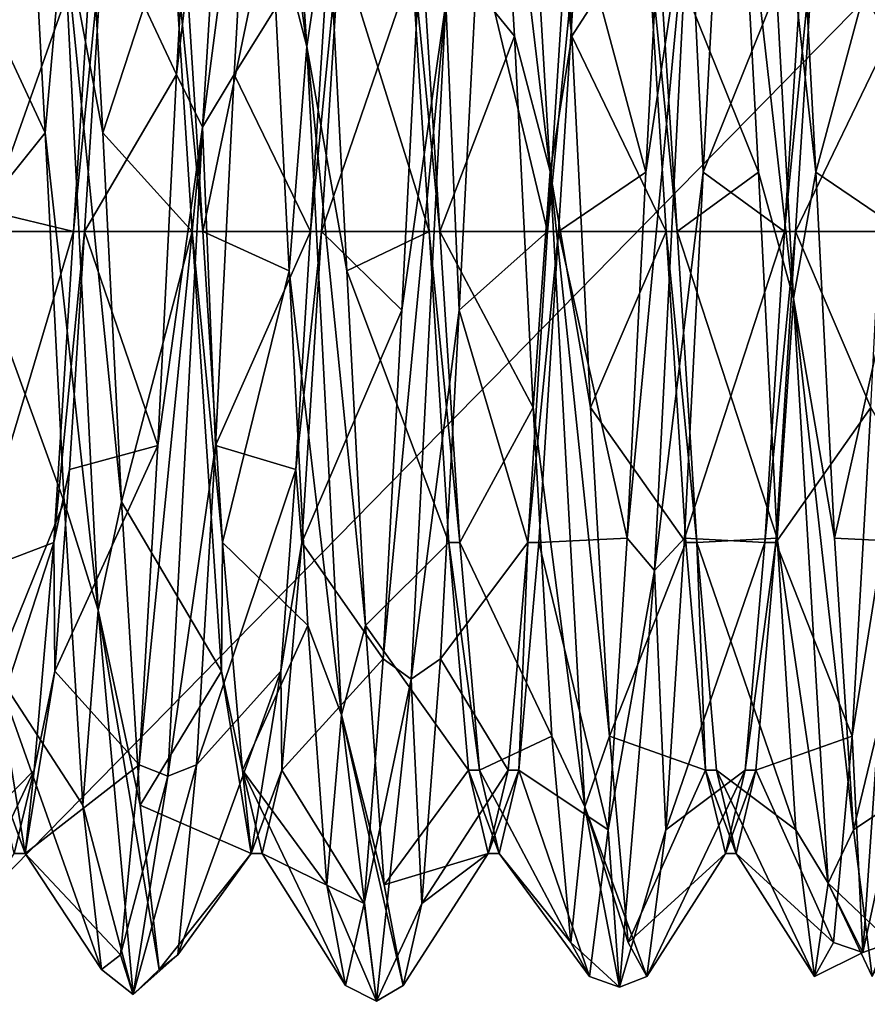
# Model space of a CAD drawing. Extents: x -50 to 50, y -119 to 244.
# Tile 36 of 112: x -13 to -10.14, y -2.61 to 0.71. Entities that reach past the tile are written whole.
import ezdxf

# ---------------------------------------------------------------- set-up
doc = ezdxf.new("R2010")
doc.units = 0
doc.header["$LTSCALE"] = 65.185185
for name, color, linetype in [('1000', 7, 'CONTINUOUS'), ('1001', 7, 'CONTINUOUS'), ('1002', 7, 'CONTINUOUS'), ('1017', 7, 'CONTINUOUS'), ('1018', 7, 'CONTINUOUS'), ('1019', 7, 'CONTINUOUS'), ('1020', 7, 'CONTINUOUS'), ('114', 7, 'CONTINUOUS'), ('116', 7, 'CONTINUOUS'), ('856', 7, 'CONTINUOUS'), ('857', 7, 'CONTINUOUS'), ('858', 7, 'CONTINUOUS'), ('859', 7, 'CONTINUOUS'), ('860', 7, 'CONTINUOUS'), ('861', 7, 'CONTINUOUS'), ('999', 7, 'CONTINUOUS')]:
    doc.layers.add(name, color=color, linetype=linetype)

msp = doc.modelspace()

# ---------------------------------------------------------------- linework, layer by layer
at = {"layer": '1000', "linetype": 'CONTINUOUS'}
for points in [[(-11.9816, 0, 46.9), (-11.915, 1.0499, 47.1813), (-12.0184, 0, 46.9), (-11.9816, 0, 46.9)], [(-11.915, 1.0499, 47.1813), (-11.9517, 1.0499, 47.1813), (-12.0184, 0, 46.9), (-11.915, 1.0499, 47.1813)], [(-11.6483, 1.0499, 50.8187), (-11.5816, 0, 51.1), (-11.685, 1.0499, 50.8187), (-11.6483, 1.0499, 50.8187)], [(-11.5816, 0, 51.1), (-11.6184, 0, 51.1), (-11.685, 1.0499, 50.8187), (-11.5816, 0, 51.1)]]:
    msp.add_3dface(points, dxfattribs=at)
at = {"layer": '1001', "linetype": 'CONTINUOUS'}
for points in [[(-11.1816, 0, 46.9), (-11.115, 1.05, 47.1813), (-11.2184, 0, 46.9), (-11.1816, 0, 46.9)], [(-11.115, 1.05, 47.1813), (-11.1517, 1.0499, 47.1813), (-11.2184, 0, 46.9), (-11.115, 1.05, 47.1813)], [(-10.8483, 1.05, 50.8187), (-10.7816, 0, 51.1), (-10.885, 1.0499, 50.8187), (-10.8483, 1.05, 50.8187)], [(-10.7816, 0, 51.1), (-10.8184, 0, 51.1), (-10.885, 1.0499, 50.8187), (-10.7816, 0, 51.1)]]:
    msp.add_3dface(points, dxfattribs=at)
at = {"layer": '1002', "linetype": 'CONTINUOUS'}
for points in [[(-10.315, 1.0499, 47.1813), (-10.3517, 1.05, 47.1813), (-10.4184, 0, 46.9), (-10.315, 1.0499, 47.1813)], [(-10.3816, 0, 46.9), (-10.315, 1.0499, 47.1813), (-10.4184, 0, 46.9), (-10.3816, 0, 46.9)]]:
    msp.add_3dface(points, dxfattribs=at)
at = {"layer": '1017', "linetype": 'CONTINUOUS'}
for points in [[(-12.8184, 0, 46.9), (-12.885, -1.0499, 47.1813), (-12.7816, 0, 46.9), (-12.8184, 0, 46.9)], [(-12.7816, 0, 46.9), (-12.885, -1.0499, 47.1813), (-12.8316, -0.8036, 47.0599), (-12.7816, 0, 46.9)], [(-12.885, -1.0499, 47.1813), (-12.8816, -1.4849, 47.5151), (-12.8316, -0.8036, 47.0599), (-12.885, -1.0499, 47.1813)], [(-12.8816, -1.4849, 47.5151), (-12.885, -1.0499, 47.1813), (-12.9517, -1.8186, 47.9499), (-12.8816, -1.4849, 47.5151)], [(-13.0816, -1.4849, 50.485), (-12.9816, -2.1, 49), (-13.085, -1.8186, 50.0501), (-13.0816, -1.4849, 50.485)], [(-12.9816, -2.1, 49), (-12.8816, -1.4849, 47.5151), (-12.9517, -1.8186, 47.9499), (-12.9816, -2.1, 49)], [(-12.9816, -2.1, 49), (-13.0184, -2.1, 49), (-13.085, -1.8186, 50.0501), (-12.9816, -2.1, 49)], [(-12.9816, -2.1, 49), (-12.9517, -1.8186, 47.9499), (-13.0184, -2.1, 49), (-12.9816, -2.1, 49)]]:
    msp.add_3dface(points, dxfattribs=at)
at = {"layer": '1018', "linetype": 'CONTINUOUS'}
for points in [[(-12.3184, -1.4849, 50.485), (-12.4184, 0, 51.1), (-12.315, -1.05, 50.8187), (-12.3184, -1.4849, 50.485)], [(-12.4184, 0, 51.1), (-12.3816, 0, 51.1), (-12.315, -1.05, 50.8187), (-12.4184, 0, 51.1)], [(-12.0483, -1.0499, 47.1813), (-11.9816, 0, 46.9), (-12.0684, -0.8036, 47.0599), (-12.0483, -1.0499, 47.1813)], [(-11.9816, 0, 46.9), (-12.0184, 0, 46.9), (-12.0684, -0.8036, 47.0599), (-11.9816, 0, 46.9)], [(-12.1184, -1.4849, 47.5151), (-12.0483, -1.0499, 47.1813), (-12.0684, -0.8036, 47.0599), (-12.1184, -1.4849, 47.5151)], [(-12.3184, -1.4849, 50.485), (-12.315, -1.05, 50.8187), (-12.2483, -1.8186, 50.05), (-12.3184, -1.4849, 50.485)], [(-12.1184, -1.4849, 47.5151), (-12.115, -1.8186, 47.9499), (-12.0483, -1.0499, 47.1813), (-12.1184, -1.4849, 47.5151)], [(-12.2184, -2.1, 49), (-12.3184, -1.4849, 50.485), (-12.2483, -1.8186, 50.05), (-12.2184, -2.1, 49)], [(-12.1184, -1.4849, 47.5151), (-12.2184, -2.1, 49), (-12.115, -1.8186, 47.9499), (-12.1184, -1.4849, 47.5151)], [(-12.2184, -2.1, 49), (-12.2483, -1.8186, 50.05), (-12.1816, -2.1, 48.9999), (-12.2184, -2.1, 49)], [(-12.2184, -2.1, 49), (-12.1816, -2.1, 48.9999), (-12.115, -1.8186, 47.9499), (-12.2184, -2.1, 49)]]:
    msp.add_3dface(points, dxfattribs=at)
at = {"layer": '1019', "linetype": 'CONTINUOUS'}
for points in [[(-11.5816, 0, 51.1), (-11.515, -1.0499, 50.8187), (-11.6184, 0, 51.1), (-11.5816, 0, 51.1)], [(-11.6184, 0, 51.1), (-11.515, -1.0499, 50.8187), (-11.5517, -1.05, 50.8187), (-11.6184, 0, 51.1)], [(-11.2483, -1.0499, 47.1813), (-11.1816, 0, 46.9), (-11.285, -1.0499, 47.1813), (-11.2483, -1.0499, 47.1813)], [(-11.1816, 0, 46.9), (-11.2184, 0, 46.9), (-11.285, -1.0499, 47.1813), (-11.1816, 0, 46.9)], [(-11.515, -1.0499, 50.8187), (-11.4483, -1.8186, 50.0501), (-11.5517, -1.05, 50.8187), (-11.515, -1.0499, 50.8187)], [(-11.4483, -1.8186, 50.0501), (-11.485, -1.8186, 50.05), (-11.5517, -1.05, 50.8187), (-11.4483, -1.8186, 50.0501)], [(-11.315, -1.8186, 47.9499), (-11.285, -1.0499, 47.1813), (-11.3517, -1.8186, 47.9499), (-11.315, -1.8186, 47.9499)], [(-11.315, -1.8186, 47.9499), (-11.2483, -1.0499, 47.1813), (-11.285, -1.0499, 47.1813), (-11.315, -1.8186, 47.9499)], [(-11.4483, -1.8186, 50.0501), (-11.3816, -2.1, 49), (-11.485, -1.8186, 50.05), (-11.4483, -1.8186, 50.0501)], [(-11.3816, -2.1, 49), (-11.4184, -2.1, 48.9999), (-11.485, -1.8186, 50.05), (-11.3816, -2.1, 49)], [(-11.3816, -2.1, 49), (-11.315, -1.8186, 47.9499), (-11.4184, -2.1, 48.9999), (-11.3816, -2.1, 49)], [(-11.315, -1.8186, 47.9499), (-11.3517, -1.8186, 47.9499), (-11.4184, -2.1, 48.9999), (-11.315, -1.8186, 47.9499)]]:
    msp.add_3dface(points, dxfattribs=at)
at = {"layer": '1020', "linetype": 'CONTINUOUS'}
for points in [[(-10.7816, 0, 51.1), (-10.715, -1.0499, 50.8187), (-10.8184, 0, 51.1), (-10.7816, 0, 51.1)], [(-10.715, -1.0499, 50.8187), (-10.7517, -1.0499, 50.8187), (-10.8184, 0, 51.1), (-10.715, -1.0499, 50.8187)], [(-10.4483, -1.0499, 47.1813), (-10.3816, 0, 46.9), (-10.485, -1.0499, 47.1813), (-10.4483, -1.0499, 47.1813)], [(-10.3816, 0, 46.9), (-10.4184, 0, 46.9), (-10.485, -1.0499, 47.1813), (-10.3816, 0, 46.9)], [(-10.715, -1.0499, 50.8187), (-10.685, -1.8186, 50.0501), (-10.7517, -1.0499, 50.8187), (-10.715, -1.0499, 50.8187)], [(-10.715, -1.0499, 50.8187), (-10.6483, -1.8186, 50.0501), (-10.685, -1.8186, 50.0501), (-10.715, -1.0499, 50.8187)], [(-10.515, -1.8186, 47.9499), (-10.4483, -1.0499, 47.1813), (-10.5517, -1.8186, 47.9499), (-10.515, -1.8186, 47.9499)], [(-10.4483, -1.0499, 47.1813), (-10.485, -1.0499, 47.1813), (-10.5517, -1.8186, 47.9499), (-10.4483, -1.0499, 47.1813)], [(-10.6483, -1.8186, 50.0501), (-10.5816, -2.1, 49.0001), (-10.685, -1.8186, 50.0501), (-10.6483, -1.8186, 50.0501)], [(-10.5816, -2.1, 49.0001), (-10.6184, -2.1, 49), (-10.685, -1.8186, 50.0501), (-10.5816, -2.1, 49.0001)], [(-10.5816, -2.1, 49.0001), (-10.515, -1.8186, 47.9499), (-10.6184, -2.1, 49), (-10.5816, -2.1, 49.0001)], [(-10.515, -1.8186, 47.9499), (-10.5517, -1.8186, 47.9499), (-10.6184, -2.1, 49), (-10.515, -1.8186, 47.9499)]]:
    msp.add_3dface(points, dxfattribs=at)
at = {"layer": '114', "linetype": 'CONTINUOUS'}
for points in [[(-23.5, 0, 71), (23.5, 0, 71), (20.3561, 11.7422, 71), (-23.5, 0, 71)], [(-20.3561, 11.7422, 71), (-23.5, 0, 71), (20.3561, 11.7422, 71), (-20.3561, 11.7422, 71)], [(-20.3561, -11.7422, 71), (23.5, 0, 71), (-23.5, 0, 71), (-20.3561, -11.7422, 71)], [(20.3561, -11.7422, 71), (23.5, 0, 71), (-20.3561, -11.7422, 71), (20.3561, -11.7422, 71)]]:
    msp.add_3dface(points, dxfattribs=at)
at = {"layer": '116', "linetype": 'CONTINUOUS'}
for points in [[(-14.3483, 3.5, 43), (-7.4833, 3.5, 43), (-14.3483, -3.5, 43), (-14.3483, 3.5, 43)], [(-14.3483, -3.5, 43), (-7.4833, 3.5, 43), (-7.4833, -3.5, 43), (-14.3483, -3.5, 43)]]:
    msp.add_3dface(points, dxfattribs=at)
at = {"layer": '856', "linetype": 'CONTINUOUS'}
for points in [[(-12.977, 1.497, 51.0604), (-12.8519, 1.0298, 51.3874), (-12.9137, 0.3324, 51.525), (-12.977, 1.497, 51.0604)], [(-12.7197, 0.3324, 51.525), (-12.8519, 1.0298, 51.3874), (-12.783, 1.497, 51.0604), (-12.7197, 0.3324, 51.525)], [(-12.8519, 1.0298, 51.3874), (-12.7346, -1.2781, 51.2642), (-12.9137, 0.3324, 51.525), (-12.8519, 1.0298, 51.3874)], [(-12.7346, -1.2781, 51.2642), (-12.8519, 1.0298, 51.3874), (-12.6563, -0.9127, 51.3776), (-12.7346, -1.2781, 51.2642)], [(-12.6563, -0.9127, 51.3776), (-12.8519, 1.0298, 51.3874), (-12.7197, 0.3324, 51.525), (-12.6563, -0.9127, 51.3776)], [(-12.9137, 0.3324, 51.525), (-12.7346, -1.2781, 51.2642), (-12.8503, -0.9127, 51.3776), (-12.9137, 0.3324, 51.525)], [(-12.8503, -0.9127, 51.3776), (-12.7346, -1.2781, 51.2642), (-12.787, -1.9366, 50.654), (-12.8503, -0.9127, 51.3776)], [(-12.593, -1.9366, 50.654), (-12.7346, -1.2781, 51.2642), (-12.6563, -0.9127, 51.3776), (-12.593, -1.9366, 50.654)], [(-12.7346, -1.2781, 51.2642), (-12.6173, -2.5761, 49.3519), (-12.787, -1.9366, 50.654), (-12.7346, -1.2781, 51.2642)], [(-12.6173, -2.5761, 49.3519), (-12.7346, -1.2781, 51.2642), (-12.5297, -2.4911, 49.5295), (-12.6173, -2.5761, 49.3519)], [(-12.5297, -2.4911, 49.5295), (-12.7346, -1.2781, 51.2642), (-12.593, -1.9366, 50.654), (-12.5297, -2.4911, 49.5295)], [(-12.6603, -2.4419, 48.2767), (-12.5, -1.8385, 47.1615), (-12.597, -1.8009, 47.1991), (-12.6603, -2.4419, 48.2767)], [(-12.5, -1.8385, 47.1615), (-12.6173, -2.5761, 49.3519), (-12.403, -1.8009, 47.1991), (-12.5, -1.8385, 47.1615)], [(-12.403, -1.8009, 47.1991), (-12.6173, -2.5761, 49.3519), (-12.4663, -2.4419, 48.2767), (-12.403, -1.8009, 47.1991)], [(-12.6173, -2.5761, 49.3519), (-12.5, -1.8385, 47.1615), (-12.6603, -2.4419, 48.2767), (-12.6173, -2.5761, 49.3519)], [(-12.787, -1.9366, 50.654), (-12.6173, -2.5761, 49.3519), (-12.7237, -2.4911, 49.5295), (-12.787, -1.9366, 50.654)], [(-12.7237, -2.4911, 49.5295), (-12.6173, -2.5761, 49.3519), (-12.6603, -2.4419, 48.2767), (-12.7237, -2.4911, 49.5295)], [(-12.4663, -2.4419, 48.2767), (-12.6173, -2.5761, 49.3519), (-12.5297, -2.4911, 49.5295), (-12.4663, -2.4419, 48.2767)]]:
    msp.add_3dface(points, dxfattribs=at)
at = {"layer": '857', "linetype": 'CONTINUOUS'}
for points in [[(-12.977, 1.497, 51.0604), (-12.9137, 0.3324, 51.525), (-13.2483, 1.05, 50.8187), (-12.977, 1.497, 51.0604)], [(-13.2483, 1.05, 50.8187), (-12.9137, 0.3324, 51.525), (-13.1816, 0, 51.1), (-13.2483, 1.05, 50.8187)], [(-12.9137, 0.3324, 51.525), (-12.8503, -0.9127, 51.3776), (-13.1816, 0, 51.1), (-12.9137, 0.3324, 51.525)], [(-13.1816, 0, 51.1), (-12.8503, -0.9127, 51.3776), (-13.0816, -1.4849, 50.485), (-13.1816, 0, 51.1)], [(-12.8503, -0.9127, 51.3776), (-12.787, -1.9366, 50.654), (-13.0816, -1.4849, 50.485), (-12.8503, -0.9127, 51.3776)], [(-12.787, -1.9366, 50.654), (-12.7237, -2.4911, 49.5295), (-13.0816, -1.4849, 50.485), (-12.787, -1.9366, 50.654)], [(-13.0816, -1.4849, 50.485), (-12.7237, -2.4911, 49.5295), (-12.9816, -2.1, 49), (-13.0816, -1.4849, 50.485)], [(-12.9816, -2.1, 49), (-12.597, -1.8009, 47.1991), (-12.8816, -1.4849, 47.5151), (-12.9816, -2.1, 49)], [(-12.6603, -2.4419, 48.2767), (-12.597, -1.8009, 47.1991), (-12.9816, -2.1, 49), (-12.6603, -2.4419, 48.2767)], [(-12.7237, -2.4911, 49.5295), (-12.6603, -2.4419, 48.2767), (-12.9816, -2.1, 49), (-12.7237, -2.4911, 49.5295)]]:
    msp.add_3dface(points, dxfattribs=at)
at = {"layer": '858', "linetype": 'CONTINUOUS'}
for points in [[(-12.7197, 0.3324, 51.525), (-12.783, 1.497, 51.0604), (-12.485, 1.05, 50.8187), (-12.7197, 0.3324, 51.525)], [(-13.0363, 1.2734, 46.7944), (-13.0997, 0.0667, 46.4541), (-12.7517, 1.05, 47.1813), (-13.0363, 1.2734, 46.7944)], [(-12.7517, 1.05, 47.1813), (-13.0997, 0.0667, 46.4541), (-12.8184, 0, 46.9), (-12.7517, 1.05, 47.1813)], [(-12.4184, 0, 51.1), (-12.7197, 0.3324, 51.525), (-12.485, 1.05, 50.8187), (-12.4184, 0, 51.1)], [(-12.6563, -0.9127, 51.3776), (-12.7197, 0.3324, 51.525), (-12.4184, 0, 51.1), (-12.6563, -0.9127, 51.3776)], [(-13.0997, 0.0667, 46.4541), (-13.163, -1.1562, 46.7308), (-12.8184, 0, 46.9), (-13.0997, 0.0667, 46.4541)], [(-12.8184, 0, 46.9), (-13.163, -1.1562, 46.7308), (-12.885, -1.0499, 47.1813), (-12.8184, 0, 46.9)], [(-12.3184, -1.4849, 50.485), (-12.6563, -0.9127, 51.3776), (-12.4184, 0, 51.1), (-12.3184, -1.4849, 50.485)], [(-12.593, -1.9366, 50.654), (-12.6563, -0.9127, 51.3776), (-12.3184, -1.4849, 50.485), (-12.593, -1.9366, 50.654)], [(-13.163, -1.1562, 46.7308), (-13.2263, -2.0989, 47.5575), (-12.885, -1.0499, 47.1813), (-13.163, -1.1562, 46.7308)], [(-12.885, -1.0499, 47.1813), (-13.2263, -2.0989, 47.5575), (-12.9517, -1.8186, 47.9499), (-12.885, -1.0499, 47.1813)], [(-12.2184, -2.1, 49), (-12.593, -1.9366, 50.654), (-12.3184, -1.4849, 50.485), (-12.2184, -2.1, 49)], [(-12.403, -1.8009, 47.1991), (-12.4663, -2.4419, 48.2767), (-12.1184, -1.4849, 47.5151), (-12.403, -1.8009, 47.1991)], [(-12.1184, -1.4849, 47.5151), (-12.4663, -2.4419, 48.2767), (-12.2184, -2.1, 49), (-12.1184, -1.4849, 47.5151)], [(-13.2263, -2.0989, 47.5575), (-13.2897, -2.5328, 48.7338), (-12.9517, -1.8186, 47.9499), (-13.2263, -2.0989, 47.5575)], [(-12.9517, -1.8186, 47.9499), (-13.2897, -2.5328, 48.7338), (-13.0184, -2.1, 49), (-12.9517, -1.8186, 47.9499)], [(-12.5297, -2.4911, 49.5295), (-12.593, -1.9366, 50.654), (-12.2184, -2.1, 49), (-12.5297, -2.4911, 49.5295)], [(-12.4663, -2.4419, 48.2767), (-12.5297, -2.4911, 49.5295), (-12.2184, -2.1, 49), (-12.4663, -2.4419, 48.2767)]]:
    msp.add_3dface(points, dxfattribs=at)
at = {"layer": '859', "linetype": 'CONTINUOUS'}
for points in [[(-12.1481, 2.3874, 50.0298), (-12.0309, 0.6241, 51.524), (-12.217, 2.0604, 50.497), (-12.1481, 2.3874, 50.0298)], [(-12.0309, 0.6241, 51.524), (-12.1481, 2.3874, 50.0298), (-11.9597, 1.0964, 51.2987), (-12.0309, 0.6241, 51.524)], [(-12.3827, 0.3519, 46.4239), (-12.2654, 2.2642, 47.7219), (-12.4703, 0.5295, 46.5089), (-12.3827, 0.3519, 46.4239)], [(-12.4703, 0.5295, 46.5089), (-12.2654, 2.2642, 47.7219), (-12.407, 1.654, 47.0634), (-12.4703, 0.5295, 46.5089)], [(-12.2654, 2.2642, 47.7219), (-12.3827, 0.3519, 46.4239), (-12.213, 1.654, 47.0634), (-12.2654, 2.2642, 47.7219)], [(-11.3272, 2.186, 50.4076), (-11.2099, 0.2015, 51.5922), (-11.3937, 1.7531, 50.8474), (-11.3272, 2.186, 50.4076)], [(-11.2099, 0.2015, 51.5922), (-11.3272, 2.186, 50.4076), (-11.1363, 0.6592, 51.46), (-11.2099, 0.2015, 51.5922)], [(-11.1363, 0.6592, 51.46), (-11.3272, 2.186, 50.4076), (-11.1997, 1.7531, 50.8474), (-11.1363, 0.6592, 51.46)], [(-12.217, 2.0604, 50.497), (-12.0309, 0.6241, 51.524), (-12.1537, 1.0964, 51.2987), (-12.217, 2.0604, 50.497)], [(-10.5062, 1.9254, 50.7472), (-10.3889, -0.2266, 51.5901), (-10.5703, 1.3871, 51.1359), (-10.5062, 1.9254, 50.7472)], [(-10.3889, -0.2266, 51.5901), (-10.5062, 1.9254, 50.7472), (-10.313, 0.1998, 51.5389), (-10.3889, -0.2266, 51.5901)], [(-10.313, 0.1998, 51.5389), (-10.5062, 1.9254, 50.7472), (-10.3763, 1.3871, 51.1359), (-10.313, 0.1998, 51.5389)], [(-11.3937, 1.7531, 50.8474), (-11.2099, 0.2015, 51.5922), (-11.3303, 0.6592, 51.46), (-11.3937, 1.7531, 50.8474)], [(-12.213, 1.654, 47.0634), (-12.3827, 0.3519, 46.4239), (-12.2763, 0.5295, 46.5089), (-12.213, 1.654, 47.0634)], [(-10.887, 0.1998, 46.4611), (-10.7407, 1.1669, 46.6766), (-10.8237, 1.3871, 46.8641), (-10.887, 0.1998, 46.4611)], [(-10.6297, 1.3871, 46.8641), (-10.7407, 1.1669, 46.6766), (-10.693, 0.1998, 46.4611), (-10.6297, 1.3871, 46.8641)], [(-10.5703, 1.3871, 51.1359), (-10.3889, -0.2266, 51.5901), (-10.507, 0.1998, 51.5389), (-10.5703, 1.3871, 51.1359)], [(-10.858, -1.1443, 46.6654), (-10.7407, 1.1669, 46.6766), (-10.9503, -1.0359, 46.6734), (-10.858, -1.1443, 46.6654)], [(-10.9503, -1.0359, 46.6734), (-10.7407, 1.1669, 46.6766), (-10.887, 0.1998, 46.4611), (-10.9503, -1.0359, 46.6734)], [(-10.7407, 1.1669, 46.6766), (-10.858, -1.1443, 46.6654), (-10.693, 0.1998, 46.4611), (-10.7407, 1.1669, 46.6766)], [(-12.1537, 1.0964, 51.2987), (-12.0309, 0.6241, 51.524), (-12.0903, -0.1333, 51.5433), (-12.1537, 1.0964, 51.2987)], [(-11.8963, -0.1333, 51.5433), (-12.0309, 0.6241, 51.524), (-11.9597, 1.0964, 51.2987), (-11.8963, -0.1333, 51.5433)], [(-11.7103, -0.2662, 46.4672), (-11.5617, 0.7698, 46.5166), (-11.647, 0.9746, 46.6471), (-11.7103, -0.2662, 46.4672)], [(-11.453, 0.9746, 46.6471), (-11.5617, 0.7698, 46.5166), (-11.5163, -0.2662, 46.4672), (-11.453, 0.9746, 46.6471)], [(-11.679, -1.5119, 46.8848), (-11.5617, 0.7698, 46.5166), (-11.7737, -1.4425, 46.9011), (-11.679, -1.5119, 46.8848)], [(-11.7737, -1.4425, 46.9011), (-11.5617, 0.7698, 46.5166), (-11.7103, -0.2662, 46.4672), (-11.7737, -1.4425, 46.9011)], [(-11.5617, 0.7698, 46.5166), (-11.679, -1.5119, 46.8848), (-11.5163, -0.2662, 46.4672), (-11.5617, 0.7698, 46.5166)], [(-11.3303, 0.6592, 51.46), (-11.2099, 0.2015, 51.5922), (-11.267, -0.5945, 51.4764), (-11.3303, 0.6592, 51.46)], [(-11.073, -0.5945, 51.4764), (-11.2099, 0.2015, 51.5922), (-11.1363, 0.6592, 51.46), (-11.073, -0.5945, 51.4764)], [(-12.0309, 0.6241, 51.524), (-11.9136, -1.6323, 51.0237), (-12.0903, -0.1333, 51.5433), (-12.0309, 0.6241, 51.524)], [(-11.9136, -1.6323, 51.0237), (-12.0309, 0.6241, 51.524), (-11.833, -1.3307, 51.1715), (-11.9136, -1.6323, 51.0237)], [(-11.833, -1.3307, 51.1715), (-12.0309, 0.6241, 51.524), (-11.8963, -0.1333, 51.5433), (-11.833, -1.3307, 51.1715)], [(-12.5337, -0.7233, 46.5581), (-12.3827, 0.3519, 46.4239), (-12.4703, 0.5295, 46.5089), (-12.5337, -0.7233, 46.5581)], [(-12.2763, 0.5295, 46.5089), (-12.3827, 0.3519, 46.4239), (-12.3397, -0.7233, 46.5581), (-12.2763, 0.5295, 46.5089)], [(-12.597, -1.8009, 47.1991), (-12.5, -1.8385, 47.1615), (-12.3827, 0.3519, 46.4239), (-12.597, -1.8009, 47.1991)], [(-12.597, -1.8009, 47.1991), (-12.3827, 0.3519, 46.4239), (-12.5337, -0.7233, 46.5581), (-12.597, -1.8009, 47.1991)], [(-12.3827, 0.3519, 46.4239), (-12.5, -1.8385, 47.1615), (-12.3397, -0.7233, 46.5581), (-12.3827, 0.3519, 46.4239)], [(-11.2099, 0.2015, 51.5922), (-11.0926, -1.9423, 50.7285), (-11.267, -0.5945, 51.4764), (-11.2099, 0.2015, 51.5922)], [(-11.0926, -1.9423, 50.7285), (-11.2099, 0.2015, 51.5922), (-11.0097, -1.7041, 50.8926), (-11.0926, -1.9423, 50.7285)], [(-11.0097, -1.7041, 50.8926), (-11.2099, 0.2015, 51.5922), (-11.073, -0.5945, 51.4764), (-11.0097, -1.7041, 50.8926)], [(-10.693, 0.1998, 46.4611), (-10.858, -1.1443, 46.6654), (-10.7563, -1.0359, 46.6734), (-10.693, 0.1998, 46.4611)], [(-10.507, 0.1998, 51.5389), (-10.3889, -0.2266, 51.5901), (-10.4437, -1.0359, 51.3266), (-10.507, 0.1998, 51.5389)], [(-10.2497, -1.0359, 51.3266), (-10.3889, -0.2266, 51.5901), (-10.313, 0.1998, 51.5389), (-10.2497, -1.0359, 51.3266)], [(-12.0903, -0.1333, 51.5433), (-11.9136, -1.6323, 51.0237), (-12.027, -1.3307, 51.1715), (-12.0903, -0.1333, 51.5433)], [(-10.3889, -0.2266, 51.5901), (-10.2716, -2.1996, 50.3863), (-10.4437, -1.0359, 51.3266), (-10.3889, -0.2266, 51.5901)], [(-10.2716, -2.1996, 50.3863), (-10.3889, -0.2266, 51.5901), (-10.1863, -2.0205, 50.5504), (-10.2716, -2.1996, 50.3863)], [(-10.1863, -2.0205, 50.5504), (-10.3889, -0.2266, 51.5901), (-10.2497, -1.0359, 51.3266), (-10.1863, -2.0205, 50.5504)], [(-11.5163, -0.2662, 46.4672), (-11.679, -1.5119, 46.8848), (-11.5797, -1.4425, 46.9011), (-11.5163, -0.2662, 46.4672)], [(-11.267, -0.5945, 51.4764), (-11.0926, -1.9423, 50.7285), (-11.2037, -1.7041, 50.8926), (-11.267, -0.5945, 51.4764)], [(-10.1903, -1.7041, 47.1074), (-10.037, -0.7457, 46.5092), (-10.127, -0.5945, 46.5236), (-10.1903, -1.7041, 47.1074)], [(-12.5, -1.8385, 47.1615), (-12.403, -1.8009, 47.1991), (-12.3397, -0.7233, 46.5581), (-12.5, -1.8385, 47.1615)], [(-10.1543, -2.4345, 48.0871), (-10.037, -0.7457, 46.5092), (-10.1903, -1.7041, 47.1074), (-10.1543, -2.4345, 48.0871)], [(-10.037, -0.7457, 46.5092), (-10.1543, -2.4345, 48.0871), (-9.9963, -1.7041, 47.1074), (-10.037, -0.7457, 46.5092)], [(-11.0137, -2.0205, 47.4496), (-10.858, -1.1443, 46.6654), (-10.9503, -1.0359, 46.6734), (-11.0137, -2.0205, 47.4496)], [(-10.7563, -1.0359, 46.6734), (-10.858, -1.1443, 46.6654), (-10.8197, -2.0205, 47.4496), (-10.7563, -1.0359, 46.6734)], [(-10.4437, -1.0359, 51.3266), (-10.2716, -2.1996, 50.3863), (-10.3803, -2.0205, 50.5504), (-10.4437, -1.0359, 51.3266)], [(-10.9753, -2.5513, 48.4989), (-10.858, -1.1443, 46.6654), (-11.0137, -2.0205, 47.4496), (-10.9753, -2.5513, 48.4989)], [(-10.858, -1.1443, 46.6654), (-10.9753, -2.5513, 48.4989), (-10.8197, -2.0205, 47.4496), (-10.858, -1.1443, 46.6654)], [(-12.027, -1.3307, 51.1715), (-11.9136, -1.6323, 51.0237), (-11.9637, -2.2056, 50.2734), (-12.027, -1.3307, 51.1715)], [(-11.7697, -2.2056, 50.2734), (-11.9136, -1.6323, 51.0237), (-11.833, -1.3307, 51.1715), (-11.7697, -2.2056, 50.2734)], [(-11.837, -2.2692, 47.8438), (-11.679, -1.5119, 46.8848), (-11.7737, -1.4425, 46.9011), (-11.837, -2.2692, 47.8438)], [(-11.5797, -1.4425, 46.9011), (-11.679, -1.5119, 46.8848), (-11.643, -2.2692, 47.8438), (-11.5797, -1.4425, 46.9011)], [(-11.7963, -2.5989, 48.9244), (-11.679, -1.5119, 46.8848), (-11.837, -2.2692, 47.8438), (-11.7963, -2.5989, 48.9244)], [(-11.679, -1.5119, 46.8848), (-11.7963, -2.5989, 48.9244), (-11.643, -2.2692, 47.8438), (-11.679, -1.5119, 46.8848)], [(-11.9136, -1.6323, 51.0237), (-11.7963, -2.5989, 48.9244), (-11.9637, -2.2056, 50.2734), (-11.9136, -1.6323, 51.0237)], [(-11.7963, -2.5989, 48.9244), (-11.9136, -1.6323, 51.0237), (-11.7063, -2.5459, 49.0667), (-11.7963, -2.5989, 48.9244)], [(-11.7063, -2.5459, 49.0667), (-11.9136, -1.6323, 51.0237), (-11.7697, -2.2056, 50.2734), (-11.7063, -2.5459, 49.0667)], [(-11.2037, -1.7041, 50.8926), (-11.0926, -1.9423, 50.7285), (-11.1403, -2.4007, 49.8501), (-11.2037, -1.7041, 50.8926)], [(-10.9463, -2.4007, 49.8501), (-11.0926, -1.9423, 50.7285), (-11.0097, -1.7041, 50.8926), (-10.9463, -2.4007, 49.8501)], [(-10.2537, -2.4007, 48.1499), (-10.1543, -2.4345, 48.0871), (-10.1903, -1.7041, 47.1074), (-10.2537, -2.4007, 48.1499)], [(-9.9963, -1.7041, 47.1074), (-10.1543, -2.4345, 48.0871), (-10.0597, -2.4007, 48.1499), (-9.9963, -1.7041, 47.1074)], [(-11.0926, -1.9423, 50.7285), (-10.9753, -2.5513, 48.4989), (-11.1403, -2.4007, 49.8501), (-11.0926, -1.9423, 50.7285)], [(-10.9753, -2.5513, 48.4989), (-11.0926, -1.9423, 50.7285), (-10.883, -2.5154, 48.6016), (-10.9753, -2.5513, 48.4989)], [(-10.883, -2.5154, 48.6016), (-11.0926, -1.9423, 50.7285), (-10.9463, -2.4007, 49.8501), (-10.883, -2.5154, 48.6016)], [(-11.077, -2.5154, 48.6016), (-10.9753, -2.5513, 48.4989), (-11.0137, -2.0205, 47.4496), (-11.077, -2.5154, 48.6016)], [(-10.8197, -2.0205, 47.4496), (-10.9753, -2.5513, 48.4989), (-10.883, -2.5154, 48.6016), (-10.8197, -2.0205, 47.4496)], [(-10.3803, -2.0205, 50.5504), (-10.2716, -2.1996, 50.3863), (-10.317, -2.5154, 49.3984), (-10.3803, -2.0205, 50.5504)], [(-10.123, -2.5154, 49.3984), (-10.2716, -2.1996, 50.3863), (-10.1863, -2.0205, 50.5504), (-10.123, -2.5154, 49.3984)], [(-11.9637, -2.2056, 50.2734), (-11.7963, -2.5989, 48.9244), (-11.9003, -2.5459, 49.0667), (-11.9637, -2.2056, 50.2734)], [(-10.2716, -2.1996, 50.3863), (-10.1543, -2.4345, 48.0871), (-10.317, -2.5154, 49.3984), (-10.2716, -2.1996, 50.3863)], [(-10.1543, -2.4345, 48.0871), (-10.2716, -2.1996, 50.3863), (-10.0597, -2.4007, 48.1499), (-10.1543, -2.4345, 48.0871)], [(-10.0597, -2.4007, 48.1499), (-10.2716, -2.1996, 50.3863), (-10.123, -2.5154, 49.3984), (-10.0597, -2.4007, 48.1499)], [(-11.9003, -2.5459, 49.0667), (-11.7963, -2.5989, 48.9244), (-11.837, -2.2692, 47.8438), (-11.9003, -2.5459, 49.0667)], [(-11.643, -2.2692, 47.8438), (-11.7963, -2.5989, 48.9244), (-11.7063, -2.5459, 49.0667), (-11.643, -2.2692, 47.8438)], [(-11.1403, -2.4007, 49.8501), (-10.9753, -2.5513, 48.4989), (-11.077, -2.5154, 48.6016), (-11.1403, -2.4007, 49.8501)], [(-10.317, -2.5154, 49.3984), (-10.1543, -2.4345, 48.0871), (-10.2537, -2.4007, 48.1499), (-10.317, -2.5154, 49.3984)]]:
    msp.add_3dface(points, dxfattribs=at)
at = {"layer": '860', "linetype": 'CONTINUOUS'}
for points in [[(-11.3937, 1.7531, 50.8474), (-11.3303, 0.6592, 51.46), (-11.6483, 1.0499, 50.8187), (-11.3937, 1.7531, 50.8474)], [(-10.0637, 0.6592, 46.54), (-10.0003, 1.7531, 47.1526), (-10.315, 1.0499, 47.1813), (-10.0637, 0.6592, 46.54)], [(-12.4703, 0.5295, 46.5089), (-12.407, 1.654, 47.0634), (-12.715, 1.0499, 47.1813), (-12.4703, 0.5295, 46.5089)], [(-10.887, 0.1998, 46.4611), (-10.8237, 1.3871, 46.8641), (-11.115, 1.05, 47.1813), (-10.887, 0.1998, 46.4611)], [(-10.5703, 1.3871, 51.1359), (-10.507, 0.1998, 51.5389), (-10.8483, 1.05, 50.8187), (-10.5703, 1.3871, 51.1359)], [(-12.4483, 1.0499, 50.8187), (-12.1537, 1.0964, 51.2987), (-12.3816, 0, 51.1), (-12.4483, 1.0499, 50.8187)], [(-12.1537, 1.0964, 51.2987), (-12.0903, -0.1333, 51.5433), (-12.3816, 0, 51.1), (-12.1537, 1.0964, 51.2987)], [(-12.7816, 0, 46.9), (-12.4703, 0.5295, 46.5089), (-12.715, 1.0499, 47.1813), (-12.7816, 0, 46.9)], [(-11.9816, 0, 46.9), (-11.647, 0.9746, 46.6471), (-11.915, 1.0499, 47.1813), (-11.9816, 0, 46.9)], [(-11.6483, 1.0499, 50.8187), (-11.3303, 0.6592, 51.46), (-11.5816, 0, 51.1), (-11.6483, 1.0499, 50.8187)], [(-11.1816, 0, 46.9), (-10.887, 0.1998, 46.4611), (-11.115, 1.05, 47.1813), (-11.1816, 0, 46.9)], [(-10.8483, 1.05, 50.8187), (-10.507, 0.1998, 51.5389), (-10.7816, 0, 51.1), (-10.8483, 1.05, 50.8187)], [(-10.3816, 0, 46.9), (-10.0637, 0.6592, 46.54), (-10.315, 1.0499, 47.1813), (-10.3816, 0, 46.9)], [(-11.7103, -0.2662, 46.4672), (-11.647, 0.9746, 46.6471), (-11.9816, 0, 46.9), (-11.7103, -0.2662, 46.4672)], [(-11.3303, 0.6592, 51.46), (-11.267, -0.5945, 51.4764), (-11.5816, 0, 51.1), (-11.3303, 0.6592, 51.46)], [(-10.127, -0.5945, 46.5236), (-10.0637, 0.6592, 46.54), (-10.3816, 0, 46.9), (-10.127, -0.5945, 46.5236)], [(-12.5337, -0.7233, 46.5581), (-12.4703, 0.5295, 46.5089), (-12.7816, 0, 46.9), (-12.5337, -0.7233, 46.5581)], [(-10.9503, -1.0359, 46.6734), (-10.887, 0.1998, 46.4611), (-11.1816, 0, 46.9), (-10.9503, -1.0359, 46.6734)], [(-10.507, 0.1998, 51.5389), (-10.4437, -1.0359, 51.3266), (-10.7816, 0, 51.1), (-10.507, 0.1998, 51.5389)], [(-12.5337, -0.7233, 46.5581), (-12.7816, 0, 46.9), (-12.8316, -0.8036, 47.0599), (-12.5337, -0.7233, 46.5581)], [(-12.3816, 0, 51.1), (-12.0903, -0.1333, 51.5433), (-12.315, -1.05, 50.8187), (-12.3816, 0, 51.1)], [(-12.0483, -1.0499, 47.1813), (-11.7103, -0.2662, 46.4672), (-11.9816, 0, 46.9), (-12.0483, -1.0499, 47.1813)], [(-11.5816, 0, 51.1), (-11.267, -0.5945, 51.4764), (-11.515, -1.0499, 50.8187), (-11.5816, 0, 51.1)], [(-11.2483, -1.0499, 47.1813), (-10.9503, -1.0359, 46.6734), (-11.1816, 0, 46.9), (-11.2483, -1.0499, 47.1813)], [(-10.7816, 0, 51.1), (-10.4437, -1.0359, 51.3266), (-10.715, -1.0499, 50.8187), (-10.7816, 0, 51.1)], [(-10.4483, -1.0499, 47.1813), (-10.127, -0.5945, 46.5236), (-10.3816, 0, 46.9), (-10.4483, -1.0499, 47.1813)], [(-12.0903, -0.1333, 51.5433), (-12.027, -1.3307, 51.1715), (-12.315, -1.05, 50.8187), (-12.0903, -0.1333, 51.5433)], [(-11.7737, -1.4425, 46.9011), (-11.7103, -0.2662, 46.4672), (-12.0483, -1.0499, 47.1813), (-11.7737, -1.4425, 46.9011)], [(-11.267, -0.5945, 51.4764), (-11.2037, -1.7041, 50.8926), (-11.515, -1.0499, 50.8187), (-11.267, -0.5945, 51.4764)], [(-10.1903, -1.7041, 47.1074), (-10.127, -0.5945, 46.5236), (-10.4483, -1.0499, 47.1813), (-10.1903, -1.7041, 47.1074)], [(-12.8816, -1.4849, 47.5151), (-12.597, -1.8009, 47.1991), (-12.5337, -0.7233, 46.5581), (-12.8816, -1.4849, 47.5151)], [(-12.8816, -1.4849, 47.5151), (-12.5337, -0.7233, 46.5581), (-12.8316, -0.8036, 47.0599), (-12.8816, -1.4849, 47.5151)], [(-12.315, -1.05, 50.8187), (-12.027, -1.3307, 51.1715), (-12.2483, -1.8186, 50.05), (-12.315, -1.05, 50.8187)], [(-12.115, -1.8186, 47.9499), (-11.7737, -1.4425, 46.9011), (-12.0483, -1.0499, 47.1813), (-12.115, -1.8186, 47.9499)], [(-11.515, -1.0499, 50.8187), (-11.2037, -1.7041, 50.8926), (-11.4483, -1.8186, 50.0501), (-11.515, -1.0499, 50.8187)], [(-11.315, -1.8186, 47.9499), (-11.0137, -2.0205, 47.4496), (-11.2483, -1.0499, 47.1813), (-11.315, -1.8186, 47.9499)], [(-11.0137, -2.0205, 47.4496), (-10.9503, -1.0359, 46.6734), (-11.2483, -1.0499, 47.1813), (-11.0137, -2.0205, 47.4496)], [(-10.4437, -1.0359, 51.3266), (-10.3803, -2.0205, 50.5504), (-10.715, -1.0499, 50.8187), (-10.4437, -1.0359, 51.3266)], [(-10.715, -1.0499, 50.8187), (-10.3803, -2.0205, 50.5504), (-10.6483, -1.8186, 50.0501), (-10.715, -1.0499, 50.8187)], [(-10.515, -1.8186, 47.9499), (-10.1903, -1.7041, 47.1074), (-10.4483, -1.0499, 47.1813), (-10.515, -1.8186, 47.9499)], [(-12.027, -1.3307, 51.1715), (-11.9637, -2.2056, 50.2734), (-12.2483, -1.8186, 50.05), (-12.027, -1.3307, 51.1715)], [(-11.837, -2.2692, 47.8438), (-11.7737, -1.4425, 46.9011), (-12.115, -1.8186, 47.9499), (-11.837, -2.2692, 47.8438)], [(-11.2037, -1.7041, 50.8926), (-11.1403, -2.4007, 49.8501), (-11.4483, -1.8186, 50.0501), (-11.2037, -1.7041, 50.8926)], [(-10.2537, -2.4007, 48.1499), (-10.1903, -1.7041, 47.1074), (-10.515, -1.8186, 47.9499), (-10.2537, -2.4007, 48.1499)], [(-11.9637, -2.2056, 50.2734), (-11.9003, -2.5459, 49.0667), (-12.2483, -1.8186, 50.05), (-11.9637, -2.2056, 50.2734)], [(-12.2483, -1.8186, 50.05), (-11.9003, -2.5459, 49.0667), (-12.1816, -2.1, 48.9999), (-12.2483, -1.8186, 50.05)], [(-12.1816, -2.1, 48.9999), (-11.837, -2.2692, 47.8438), (-12.115, -1.8186, 47.9499), (-12.1816, -2.1, 48.9999)], [(-11.4483, -1.8186, 50.0501), (-11.1403, -2.4007, 49.8501), (-11.3816, -2.1, 49), (-11.4483, -1.8186, 50.0501)], [(-11.3816, -2.1, 49), (-11.077, -2.5154, 48.6016), (-11.315, -1.8186, 47.9499), (-11.3816, -2.1, 49)], [(-11.077, -2.5154, 48.6016), (-11.0137, -2.0205, 47.4496), (-11.315, -1.8186, 47.9499), (-11.077, -2.5154, 48.6016)], [(-10.3803, -2.0205, 50.5504), (-10.317, -2.5154, 49.3984), (-10.6483, -1.8186, 50.0501), (-10.3803, -2.0205, 50.5504)], [(-10.6483, -1.8186, 50.0501), (-10.317, -2.5154, 49.3984), (-10.5816, -2.1, 49.0001), (-10.6483, -1.8186, 50.0501)], [(-10.5816, -2.1, 49.0001), (-10.2537, -2.4007, 48.1499), (-10.515, -1.8186, 47.9499), (-10.5816, -2.1, 49.0001)], [(-11.9003, -2.5459, 49.0667), (-11.837, -2.2692, 47.8438), (-12.1816, -2.1, 48.9999), (-11.9003, -2.5459, 49.0667)], [(-11.1403, -2.4007, 49.8501), (-11.077, -2.5154, 48.6016), (-11.3816, -2.1, 49), (-11.1403, -2.4007, 49.8501)], [(-10.317, -2.5154, 49.3984), (-10.2537, -2.4007, 48.1499), (-10.5816, -2.1, 49.0001), (-10.317, -2.5154, 49.3984)]]:
    msp.add_3dface(points, dxfattribs=at)
at = {"layer": '861', "linetype": 'CONTINUOUS'}
for points in [[(-11.1363, 0.6592, 51.46), (-11.1997, 1.7531, 50.8474), (-10.885, 1.0499, 50.8187), (-11.1363, 0.6592, 51.46)], [(-12.213, 1.654, 47.0634), (-12.2763, 0.5295, 46.5089), (-11.9517, 1.0499, 47.1813), (-12.213, 1.654, 47.0634)], [(-10.6297, 1.3871, 46.8641), (-10.693, 0.1998, 46.4611), (-10.3517, 1.05, 47.1813), (-10.6297, 1.3871, 46.8641)], [(-10.313, 0.1998, 51.5389), (-10.3763, 1.3871, 51.1359), (-10.085, 1.05, 50.8187), (-10.313, 0.1998, 51.5389)], [(-11.8963, -0.1333, 51.5433), (-11.9597, 1.0964, 51.2987), (-11.6184, 0, 51.1), (-11.8963, -0.1333, 51.5433)], [(-11.6184, 0, 51.1), (-11.9597, 1.0964, 51.2987), (-11.685, 1.0499, 50.8187), (-11.6184, 0, 51.1)], [(-11.9517, 1.0499, 47.1813), (-12.2763, 0.5295, 46.5089), (-12.0184, 0, 46.9), (-11.9517, 1.0499, 47.1813)], [(-11.1517, 1.0499, 47.1813), (-11.453, 0.9746, 46.6471), (-11.2184, 0, 46.9), (-11.1517, 1.0499, 47.1813)], [(-10.8184, 0, 51.1), (-11.1363, 0.6592, 51.46), (-10.885, 1.0499, 50.8187), (-10.8184, 0, 51.1)], [(-10.3517, 1.05, 47.1813), (-10.693, 0.1998, 46.4611), (-10.4184, 0, 46.9), (-10.3517, 1.05, 47.1813)], [(-10.0184, 0, 51.1), (-10.313, 0.1998, 51.5389), (-10.085, 1.05, 50.8187), (-10.0184, 0, 51.1)], [(-11.453, 0.9746, 46.6471), (-11.5163, -0.2662, 46.4672), (-11.2184, 0, 46.9), (-11.453, 0.9746, 46.6471)], [(-11.073, -0.5945, 51.4764), (-11.1363, 0.6592, 51.46), (-10.8184, 0, 51.1), (-11.073, -0.5945, 51.4764)], [(-12.2763, 0.5295, 46.5089), (-12.3397, -0.7233, 46.5581), (-12.0184, 0, 46.9), (-12.2763, 0.5295, 46.5089)], [(-10.693, 0.1998, 46.4611), (-10.7563, -1.0359, 46.6734), (-10.4184, 0, 46.9), (-10.693, 0.1998, 46.4611)], [(-10.2497, -1.0359, 51.3266), (-10.313, 0.1998, 51.5389), (-10.0184, 0, 51.1), (-10.2497, -1.0359, 51.3266)], [(-12.0184, 0, 46.9), (-12.3397, -0.7233, 46.5581), (-12.0684, -0.8036, 47.0599), (-12.0184, 0, 46.9)], [(-11.8963, -0.1333, 51.5433), (-11.6184, 0, 51.1), (-11.5517, -1.05, 50.8187), (-11.8963, -0.1333, 51.5433)], [(-11.2184, 0, 46.9), (-11.5163, -0.2662, 46.4672), (-11.285, -1.0499, 47.1813), (-11.2184, 0, 46.9)], [(-10.7517, -1.0499, 50.8187), (-11.073, -0.5945, 51.4764), (-10.8184, 0, 51.1), (-10.7517, -1.0499, 50.8187)], [(-10.4184, 0, 46.9), (-10.7563, -1.0359, 46.6734), (-10.485, -1.0499, 47.1813), (-10.4184, 0, 46.9)], [(-9.9517, -1.0499, 50.8187), (-10.2497, -1.0359, 51.3266), (-10.0184, 0, 51.1), (-9.9517, -1.0499, 50.8187)], [(-11.833, -1.3307, 51.1715), (-11.8963, -0.1333, 51.5433), (-11.5517, -1.05, 50.8187), (-11.833, -1.3307, 51.1715)], [(-11.5163, -0.2662, 46.4672), (-11.5797, -1.4425, 46.9011), (-11.285, -1.0499, 47.1813), (-11.5163, -0.2662, 46.4672)], [(-11.0097, -1.7041, 50.8926), (-11.073, -0.5945, 51.4764), (-10.7517, -1.0499, 50.8187), (-11.0097, -1.7041, 50.8926)], [(-12.3397, -0.7233, 46.5581), (-12.403, -1.8009, 47.1991), (-12.0684, -0.8036, 47.0599), (-12.3397, -0.7233, 46.5581)], [(-12.403, -1.8009, 47.1991), (-12.1184, -1.4849, 47.5151), (-12.0684, -0.8036, 47.0599), (-12.403, -1.8009, 47.1991)], [(-11.485, -1.8186, 50.05), (-11.833, -1.3307, 51.1715), (-11.5517, -1.05, 50.8187), (-11.485, -1.8186, 50.05)], [(-11.285, -1.0499, 47.1813), (-11.5797, -1.4425, 46.9011), (-11.3517, -1.8186, 47.9499), (-11.285, -1.0499, 47.1813)], [(-10.685, -1.8186, 50.0501), (-11.0097, -1.7041, 50.8926), (-10.7517, -1.0499, 50.8187), (-10.685, -1.8186, 50.0501)], [(-10.7563, -1.0359, 46.6734), (-10.8197, -2.0205, 47.4496), (-10.485, -1.0499, 47.1813), (-10.7563, -1.0359, 46.6734)], [(-10.485, -1.0499, 47.1813), (-10.8197, -2.0205, 47.4496), (-10.5517, -1.8186, 47.9499), (-10.485, -1.0499, 47.1813)], [(-10.1863, -2.0205, 50.5504), (-10.2497, -1.0359, 51.3266), (-9.9517, -1.0499, 50.8187), (-10.1863, -2.0205, 50.5504)], [(-9.885, -1.8186, 50.0501), (-10.1863, -2.0205, 50.5504), (-9.9517, -1.0499, 50.8187), (-9.885, -1.8186, 50.0501)], [(-11.7697, -2.2056, 50.2734), (-11.833, -1.3307, 51.1715), (-11.485, -1.8186, 50.05), (-11.7697, -2.2056, 50.2734)], [(-11.5797, -1.4425, 46.9011), (-11.643, -2.2692, 47.8438), (-11.3517, -1.8186, 47.9499), (-11.5797, -1.4425, 46.9011)], [(-10.9463, -2.4007, 49.8501), (-11.0097, -1.7041, 50.8926), (-10.685, -1.8186, 50.0501), (-10.9463, -2.4007, 49.8501)], [(-11.4184, -2.1, 48.9999), (-11.7697, -2.2056, 50.2734), (-11.485, -1.8186, 50.05), (-11.4184, -2.1, 48.9999)], [(-11.3517, -1.8186, 47.9499), (-11.643, -2.2692, 47.8438), (-11.4184, -2.1, 48.9999), (-11.3517, -1.8186, 47.9499)], [(-10.6184, -2.1, 49), (-10.9463, -2.4007, 49.8501), (-10.685, -1.8186, 50.0501), (-10.6184, -2.1, 49)], [(-10.8197, -2.0205, 47.4496), (-10.883, -2.5154, 48.6016), (-10.5517, -1.8186, 47.9499), (-10.8197, -2.0205, 47.4496)], [(-10.5517, -1.8186, 47.9499), (-10.883, -2.5154, 48.6016), (-10.6184, -2.1, 49), (-10.5517, -1.8186, 47.9499)], [(-10.123, -2.5154, 49.3984), (-10.1863, -2.0205, 50.5504), (-9.885, -1.8186, 50.0501), (-10.123, -2.5154, 49.3984)], [(-11.7063, -2.5459, 49.0667), (-11.7697, -2.2056, 50.2734), (-11.4184, -2.1, 48.9999), (-11.7063, -2.5459, 49.0667)], [(-11.643, -2.2692, 47.8438), (-11.7063, -2.5459, 49.0667), (-11.4184, -2.1, 48.9999), (-11.643, -2.2692, 47.8438)], [(-10.883, -2.5154, 48.6016), (-10.9463, -2.4007, 49.8501), (-10.6184, -2.1, 49), (-10.883, -2.5154, 48.6016)]]:
    msp.add_3dface(points, dxfattribs=at)
at = {"layer": '999', "linetype": 'CONTINUOUS'}
for points in [[(-12.7517, 1.05, 47.1813), (-12.8184, 0, 46.9), (-12.715, 1.0499, 47.1813), (-12.7517, 1.05, 47.1813)], [(-12.8184, 0, 46.9), (-12.7816, 0, 46.9), (-12.715, 1.0499, 47.1813), (-12.8184, 0, 46.9)], [(-12.4184, 0, 51.1), (-12.485, 1.05, 50.8187), (-12.3816, 0, 51.1), (-12.4184, 0, 51.1)], [(-12.485, 1.05, 50.8187), (-12.4483, 1.0499, 50.8187), (-12.3816, 0, 51.1), (-12.485, 1.05, 50.8187)]]:
    msp.add_3dface(points, dxfattribs=at)

doc.saveas('drawing.dxf')
